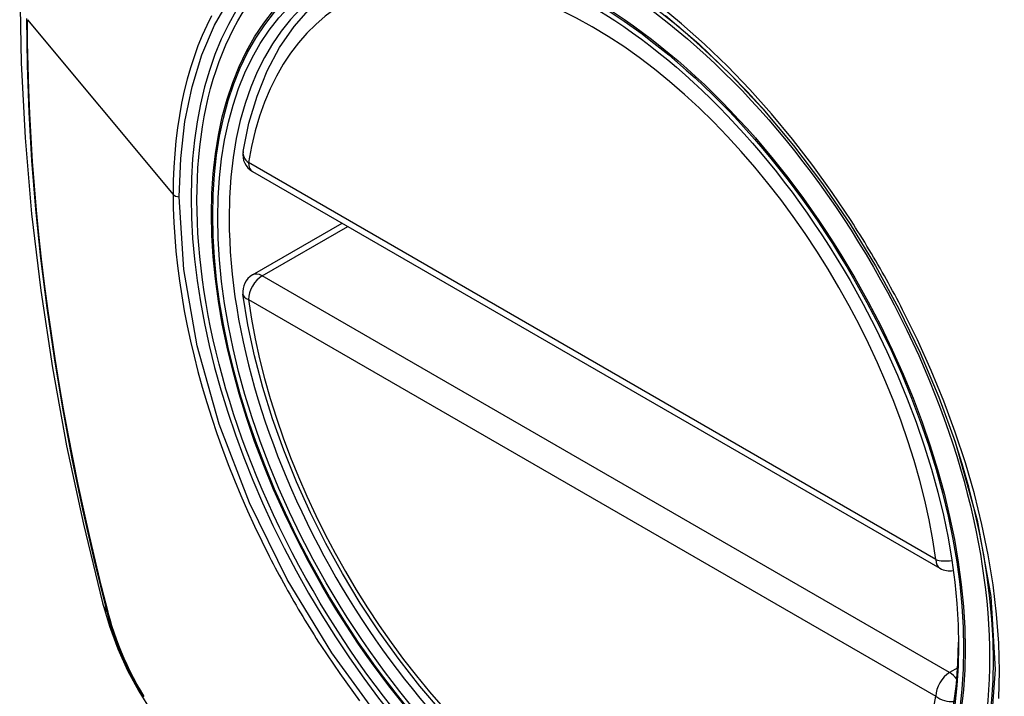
# Model space of a CAD drawing. Header units: inches. Extents: x 584 to 686, y 228 to 319.
# Tile 76 of 114: x 631.05 to 631.651, y 269.404 to 269.817. Entities that reach past the tile are written whole.
import ezdxf

# ---------------------------------------------------------------- set-up
doc = ezdxf.new("R2010")
doc.units = ezdxf.units.IN
doc.header["$MEASUREMENT"] = 0
doc.layers.add('Visible Edges(ANSI)', color=7, linetype='Continuous', lineweight=25)
doc.layers.add('Visible Tangent Edges(ANSI)', color=7, linetype='Continuous', lineweight=25)

msp = doc.modelspace()

# ---------------------------------------------------------------- linework, layer by layer
at = {"layer": 'Visible Edges(ANSI)'}
for p, q in [((631.19213, 269.72435), (631.61187, 269.48201)), ((631.19213, 269.66123), (631.2468, 269.69279))]:
    msp.add_line(p, q, dxfattribs=at)
at = {"layer": 'Visible Edges(ANSI)', "flags": 128}
for points in [[(631.10403, 270.16806), (631.09119, 270.13001), (631.08013, 270.09082), (631.07083, 270.05059), (631.06327, 270.00937), (631.05743, 269.96723), (631.05328, 269.92423), (631.05081, 269.88044), (631.04999, 269.83591), (631.0508, 269.79071), (631.05323, 269.7449), (631.05725, 269.69855), (631.06284, 269.65172), (631.06999, 269.60447), (631.07867, 269.55687), (631.08886, 269.50899), (631.10054, 269.4609)], [(631.18638, 269.73648), (631.18998, 269.75397), (631.1949, 269.77046), (631.20115, 269.78585), (631.20872, 269.80005), (631.21758, 269.81294), (631.22769, 269.82442), (631.239, 269.83437), (631.25141, 269.84268)], [(631.50381, 269.76261), (631.52254, 269.7403), (631.5403, 269.71681), (631.55704, 269.6922), (631.57261, 269.66669), (631.58691, 269.64047), (631.59985, 269.61367), (631.61131, 269.58655), (631.62126, 269.55918)], [(631.30761, 269.39451), (631.29438, 269.41007), (631.28166, 269.42635), (631.2695, 269.44328), (631.25796, 269.46077), (631.24709, 269.47877), (631.23694, 269.49718), (631.22756, 269.51592), (631.21898, 269.53491), (631.21124, 269.55407), (631.20438, 269.57331), (631.19844, 269.59254), (631.19343, 269.61169), (631.18939, 269.63067), (631.18634, 269.64939)], [(631.10054, 269.4609), (631.10478, 269.44661), (631.10992, 269.43289), (631.11591, 269.41968), (631.12271, 269.40696), (631.13032, 269.39471), (631.13877, 269.38292), (631.14808, 269.37161), (631.15834, 269.36079)]]:
    msp.add_lwpolyline(points, dxfattribs=at)
at = {"layer": 'Visible Edges(ANSI)'}
for centre, start, end in [((631.19804, 269.73458), 170.71815, 240), ((631.19804, 269.651), 120, 187.82827), ((631.61778, 269.49224), 240, 281.23954)]:
    msp.add_arc(centre, 0.01181, start, end, dxfattribs=at)
msp.add_ellipse((631.39712, 269.56539), major_axis=(0.15994, -0.27703), ratio=0.57735, dxfattribs=at)
msp.add_ellipse((631.4006, 269.5674), major_axis=(0.15748, -0.27276), ratio=0.57735, start_param=2.363977, end_param=7.060801, dxfattribs=at)
at = {"layer": 'Visible Tangent Edges(ANSI)'}
for p, q in [((631.05474, 269.81707), (631.14369, 269.71041)), ((631.60943, 269.48742), (631.18969, 269.72976)), ((631.19804, 269.66064), (631.25026, 269.69079)), ((631.61778, 269.41831), (631.19804, 269.66064)), ((631.18969, 269.64618), (631.60943, 269.40384)), ((631.10406, 269.45478), (631.10394, 269.45523)), ((631.62277, 269.42119), (631.61778, 269.41831))]:
    msp.add_line(p, q, dxfattribs=at)
at = {"layer": 'Visible Tangent Edges(ANSI)', "flags": 128}
for points in [[(631.14743, 269.70883), (631.1483, 269.7324), (631.15092, 269.75491), (631.15526, 269.77608), (631.16129, 269.7957), (631.16896, 269.81367), (631.17825, 269.82992)], [(631.55762, 269.69446), (631.5462, 269.71153), (631.53428, 269.7281), (631.5219, 269.74412), (631.50904, 269.75959), (631.49576, 269.77444), (631.48212, 269.78862), (631.4682, 269.80204), (631.45406, 269.81464), (631.43976, 269.82635)], [(631.05411, 269.81777), (631.05446, 269.78925), (631.05549, 269.76032), (631.05721, 269.73101), (631.05962, 269.70135), (631.06272, 269.67137), (631.06649, 269.6411), (631.07095, 269.61059), (631.07608, 269.57987), (631.08187, 269.54897), (631.08832, 269.51793), (631.09541, 269.48677), (631.10316, 269.45547)], [(631.10394, 269.45523), (631.09998, 269.47088), (631.09618, 269.48648), (631.09254, 269.50206), (631.08906, 269.5176), (631.08574, 269.53312), (631.08259, 269.54861), (631.0796, 269.56406), (631.07678, 269.57947), (631.07412, 269.59484), (631.07163, 269.61016), (631.06931, 269.62543), (631.06716, 269.64064), (631.06518, 269.65579), (631.06337, 269.67088), (631.06173, 269.68589), (631.06026, 269.70082), (631.05897, 269.71568), (631.05784, 269.73045), (631.0569, 269.74514), (631.05612, 269.75973), (631.05551, 269.77422), (631.05508, 269.78861), (631.05483, 269.80289), (631.05474, 269.81707)], [(631.16717, 269.81953), (631.16419, 269.81357), (631.16141, 269.8074), (631.15882, 269.80102), (631.15643, 269.79444), (631.15423, 269.78767), (631.15224, 269.7807), (631.15046, 269.77354), (631.14888, 269.76619), (631.1475, 269.75866), (631.14634, 269.75096), (631.14538, 269.74312), (631.14464, 269.73513), (631.14412, 269.72701), (631.1438, 269.71876), (631.14369, 269.71041)], [(631.44427, 269.8197), (631.46459, 269.80232), (631.4845, 269.78322), (631.50379, 269.76258)], [(631.14369, 269.71041), (631.1438, 269.70191), (631.14412, 269.69328), (631.14466, 269.68452), (631.1454, 269.67566), (631.14636, 269.66669), (631.14753, 269.65764), (631.1489, 269.64852), (631.15048, 269.63933), (631.15226, 269.63009), (631.15425, 269.6208), (631.15644, 269.61149), (631.15883, 269.60212), (631.16143, 269.5927), (631.16422, 269.58325), (631.16722, 269.57378), (631.17041, 269.5643), (631.17379, 269.55482), (631.17735, 269.54536), (631.18109, 269.53593), (631.18502, 269.52653), (631.18911, 269.51717), (631.19338, 269.50785), (631.19781, 269.49859), (631.20241, 269.48938)], [(631.27122, 269.38852), (631.2405, 269.43042), (631.21336, 269.47526), (631.19035, 269.5221), (631.17187, 269.57004), (631.15839, 269.61782), (631.1502, 269.66443), (631.14743, 269.70883)], [(631.58914, 269.63985), (631.58794, 269.64218), (631.58673, 269.64451), (631.58551, 269.64683), (631.58427, 269.64915), (631.58303, 269.65147), (631.58178, 269.65378), (631.58052, 269.65608), (631.57924, 269.65838), (631.57796, 269.66068), (631.57667, 269.66297), (631.57537, 269.66525), (631.57406, 269.66753), (631.57274, 269.66981), (631.57141, 269.67208), (631.57007, 269.67434), (631.56873, 269.6766), (631.56737, 269.67885), (631.566, 269.6811), (631.56463, 269.68334), (631.56324, 269.68558), (631.56185, 269.68781), (631.56045, 269.69003), (631.55904, 269.69225), (631.55762, 269.69446)], [(631.64787, 269.40246), (631.6483, 269.41915), (631.64786, 269.43637), (631.64655, 269.454), (631.6444, 269.47199), (631.6414, 269.49028), (631.63757, 269.50882), (631.63293, 269.52753), (631.62749, 269.54635), (631.62127, 269.56524), (631.61429, 269.58411), (631.60659, 269.60287), (631.5982, 269.62147), (631.58914, 269.63985)], [(631.62125, 269.55919), (631.63472, 269.51136), (631.64289, 269.4647), (631.64556, 269.42019), (631.64264, 269.37898)], [(631.20241, 269.48938), (631.20361, 269.48705), (631.20482, 269.48472), (631.20604, 269.48239), (631.20727, 269.48007), (631.20851, 269.47776), (631.20976, 269.47545), (631.21102, 269.47314), (631.21229, 269.47084), (631.21357, 269.46854), (631.21486, 269.46625), (631.21616, 269.46396), (631.21747, 269.46168), (631.21879, 269.45941), (631.22012, 269.45714), (631.22146, 269.45488), (631.22281, 269.45262), (631.22416, 269.45037), (631.22553, 269.44812), (631.22691, 269.44588), (631.2283, 269.44365), (631.2297, 269.44142), (631.2311, 269.4392), (631.23252, 269.43698), (631.23394, 269.43478)], [(631.10316, 269.45547), (631.10425, 269.45143), (631.10546, 269.44736), (631.10677, 269.44329), (631.10819, 269.43922), (631.10972, 269.43515), (631.11134, 269.43108), (631.11307, 269.42703), (631.1149, 269.42301), (631.11682, 269.419), (631.11884, 269.41503), (631.12094, 269.4111), (631.12313, 269.4072), (631.1254, 269.40336)], [(631.12593, 269.40378), (631.1237, 269.40754), (631.12156, 269.41134), (631.1195, 269.41519), (631.11753, 269.41907), (631.11565, 269.42298), (631.11385, 269.42692), (631.11216, 269.43088), (631.11055, 269.43486), (631.10905, 269.43884), (631.10765, 269.44283), (631.10635, 269.44682), (631.10515, 269.45081), (631.10406, 269.45478)], [(631.23394, 269.43478), (631.24542, 269.41773), (631.25741, 269.40115)]]:
    msp.add_lwpolyline(points, dxfattribs=at)
at = {"layer": 'Visible Tangent Edges(ANSI)'}
for centre, major_axis, ratio, start_param, end_param in [((631.39961, 269.56683), (-0.17318, 0.29996), 0.57735, 5.05527, 10.652693), ((631.39956, 269.5668), (-0.15059, 0.26083), 0.57735, 4.097754, 6.89782), ((631.19804, 269.73458), (-0.01166, 0.00191), 0.667065, 0, 0.886663), ((631.19804, 269.73458), (-0.00591, -0.01023), 0.57735, 5.497787, 6.283185), ((631.14813, 269.71164), (0.00492, 0), 0.57735, 3.590316, 4.570492), ((631.19804, 269.651), (-0.00591, -0.01023), 0.57735, 3.926991, 5.497787), ((631.19804, 269.651), (-0.00591, 0.01023), 0.57735, 5.497787, 6.283185), ((631.19804, 269.651), (-0.0117, -0.00161), 0.470841, 0, 0.713429), ((631.39956, 269.5668), (0.15059, -0.26083), 0.57735, 4.097754, 6.89782), ((631.61778, 269.49224), (-0.00591, -0.01023), 0.57735, 5.497787, 6.283185), ((631.61778, 269.49224), (-0.0117, -0.00161), 0.470841, 0.713429, 1.626628), ((631.21492, 269.49037), (-0.11437, -0.02947), 0.354513, 0, 0.141666), ((631.11247, 269.45838), (-0.00953, -0.00245), 0.359305, 0.141946, 0.405653), ((631.61778, 269.40866), (0.00591, 0.01023), 0.57735, 0.785398, 2.356194), ((631.61778, 269.40866), (0.00591, -0.01023), 0.57735, 1.792602, 2.356194), ((631.61778, 269.40866), (0.01166, -0.00191), 0.667065, 4.028256, 5.068346)]:
    msp.add_ellipse(centre, major_axis=major_axis, ratio=ratio, start_param=start_param, end_param=end_param, dxfattribs=at)
for centre, major_axis in [((631.4002, 269.56717), (-0.17111, 0.29637)), ((631.39723, 269.56545), (0.1627, -0.2818)), ((631.39712, 269.56539), (-0.1621, 0.28076))]:
    msp.add_ellipse(centre, major_axis=major_axis, ratio=0.57735, dxfattribs=at)

doc.saveas('drawing.dxf')
